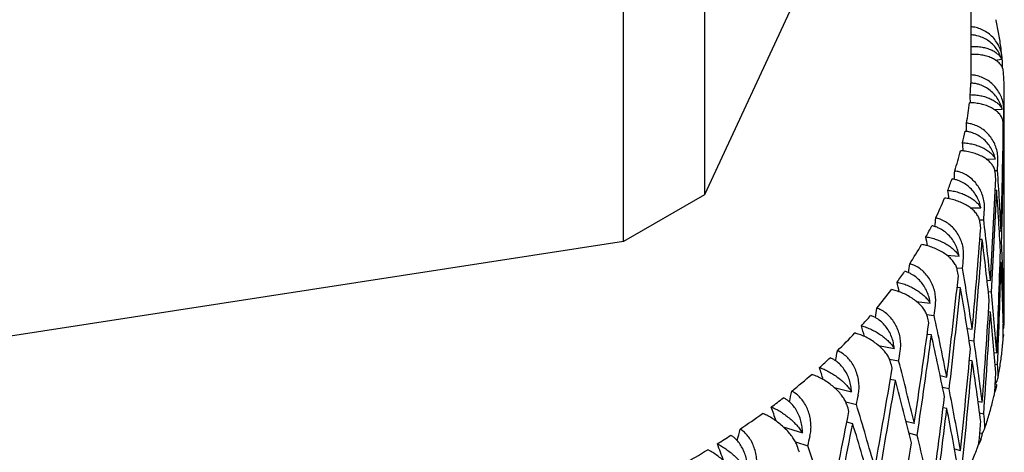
# Model space of a CAD drawing. Header units: millimetres. Extents: x 8 to 552, y 12 to 759.
# Tile 28 of 55: x 506 to 521, y 42 to 48. Entities that reach past the tile are written whole.
import ezdxf

# ---------------------------------------------------------------- set-up
doc = ezdxf.new("R2010")
doc.units = ezdxf.units.MM

msp = doc.modelspace()

# ---------------------------------------------------------------- linework, layer by layer
at = {"color": 7, "linetype": 'Continuous', "lineweight": 30}
for p, q in [((519.835, 52.523), (516.617, 45.589)), ((516.617, 52.122), (516.617, 45.589)), ((515.392, 44.882), (515.392, 51.415)), ((520.652, 47.494), (520.652, 50.76)), ((521.017, 47.627), (521.112, 47.639)), ((521.152, 45.973), (521.152, 47.086)), ((521.005, 46.876), (521.122, 46.884)), ((521.129, 46.707), (521.145, 46.709)), ((521.144, 46.409), (521.134, 46.408)), ((520.878, 46.129), (521.017, 46.132)), ((521.009, 45.954), (521.05, 45.955)), ((516.617, 45.589), (515.392, 44.882)), ((521.037, 45.655), (521.015, 45.655)), ((520.637, 45.393), (520.799, 45.389)), ((520.776, 45.211), (520.841, 45.209)), ((521.078, 45.042), (521.103, 45.041)), ((521.152, 43.82), (521.152, 45.018)), ((515.392, 44.882), (503.382, 43.024)), ((520.819, 44.911), (520.782, 44.912)), ((521.112, 44.863), (521.088, 44.865)), ((520.284, 44.673), (520.47, 44.658)), ((521.103, 44.563), (521.089, 44.564)), ((520.431, 44.484), (520.52, 44.477)), ((520.891, 44.296), (520.942, 44.291)), ((520.492, 44.179), (520.438, 44.184)), ((520.959, 44.113), (520.91, 44.118)), ((519.821, 43.976), (520.032, 43.948)), ((521.128, 43.952), (521.142, 43.95)), ((520.942, 43.814), (520.913, 43.817)), ((519.976, 43.779), (520.09, 43.764)), ((521.134, 43.774), (521.145, 43.773)), ((520.59, 43.565), (520.668, 43.553)), ((520.053, 43.467), (519.986, 43.476)), ((520.694, 43.373), (520.619, 43.385)), ((521.13, 43.352), (521.133, 43.388)), ((521.14, 43.473), (521.134, 43.474)), ((521.14, 43.473), (521.134, 43.436)), ((519.251, 43.307), (519.488, 43.262)), ((520.998, 43.204), (521.037, 43.197)), ((519.416, 43.101), (519.554, 43.074)), ((520.668, 43.075), (520.624, 43.082)), ((521.013, 43.026), (521.05, 43.02)), ((519.508, 42.78), (519.428, 42.796)), ((520.181, 42.852), (520.283, 42.831)), ((518.578, 42.672), (518.842, 42.606)), ((520.318, 42.65), (520.218, 42.671)), ((521.035, 42.72), (521.015, 42.724)), ((521.027, 42.67), (521.031, 42.692)), ((518.753, 42.456), (518.916, 42.415)), ((520.754, 42.467), (520.819, 42.452)), ((520.283, 42.353), (520.226, 42.365)), ((519.663, 42.165), (519.791, 42.131)), ((520.778, 42.288), (520.841, 42.274)), ((517.806, 42.079), (518.101, 41.985)), ((518.862, 42.123), (518.77, 42.147)), ((519.835, 41.948), (519.709, 41.982)), ((520.817, 41.975), (520.783, 41.983)), ((520.789, 41.869), (520.796, 41.886)), ((520.797, 41.89), (520.806, 41.915)), ((517.992, 41.85), (518.18, 41.79)), ((520.399, 41.747), (520.489, 41.721))]:
    msp.add_line(p, q, dxfattribs=at)
for centre, radius, start, end in [((515.819, 47.494), 4.833, 358.9004, 360), ((515.8, 47.495), 4.852, 355.3636, 357.4405), ((515.726, 47.503), 4.926, 350.2958, 353.909), ((515.6, 47.525), 5.054, 346.8495, 348.8704), ((515.42, 47.571), 5.24, 341.9718, 345.4391), ((515.191, 47.647), 5.481, 338.7034, 340.618), ((514.914, 47.761), 5.78, 334.1236, 337.3713), ((514.596, 47.918), 6.136, 331.0898, 332.8657), ((514.237, 48.124), 6.549, 326.8691, 329.8573), ((513.844, 48.383), 7.02, 324.0946, 325.7181), ((513.421, 48.699), 7.547, 320.2511, 322.9697), ((516.151, 43.82), 5.001, 357.6948, 359.9998), ((512.975, 49.074), 8.13, 317.735, 319.2071), ((512.51, 49.508), 8.767, 314.2555, 316.7158), ((512.032, 50.002), 9.454, 311.9804, 313.3116), ((511.547, 50.555), 10.19, 308.8334, 311.0589), ((511.061, 51.164), 10.969, 306.7733, 307.9789), ((510.577, 51.825), 11.788, 303.9189, 305.9384), ((510.104, 52.534), 12.64, 302.0452, 303.1421), ((509.645, 53.284), 13.52, 299.4421, 301.2852)]:
    msp.add_arc(centre, radius, start, end, dxfattribs=at)
for centre, major_axis, ratio, start_param, end_param in [((506.152, 45.018), (0, 42.311), 0.35452, 4.771121, 4.773872), ((506.152, 45.018), (1.15, 40.873), 0.353641, 4.777648, 4.780673), ((506.152, 45.973), (0, 24.159), 0.60019, 4.754045, 4.759163), ((506.152, 45.018), (1.189, 42.282), 0.353641, 4.762322, 4.765968), ((506.152, 45.018), (2.29, 40.791), 0.351008, 4.769571, 4.772645), ((506.152, 45.496), (0, 24.992), 0.60019, 4.756022, 4.759662), ((506.152, 45.973), (0, 24.992), 0.60019, 4.705294, 4.741819), ((506.152, 45.496), (1.189, 42.282), 0.353641, 4.71158, 4.748119), ((506.152, 45.973), (-2.613, 24.153), 0.590517, 4.660014, 4.665204), ((506.152, 45.018), (1.189, 42.282), 0.353641, 4.718675, 4.755218), ((506.152, 45.496), (0, 24.992), 0.60019, 4.712389, 4.748918), ((506.152, 45.018), (2.369, 42.198), 0.351008, 4.754294, 4.757941), ((506.152, 45.018), (3.413, 40.656), 0.346634, 4.761232, 4.764375), ((506.152, 45.496), (-2.704, 24.985), 0.590517, 4.662064, 4.665703), ((506.152, 45.973), (-2.704, 24.985), 0.590517, 4.611336, 4.647861), ((506.152, 45.496), (2.369, 42.198), 0.351008, 4.703553, 4.740091), ((506.152, 45.973), (-4.967, 24.168), 0.563665, 4.57873, 4.584048), ((506.152, 45.018), (2.369, 42.198), 0.351008, 4.710648, 4.747193), ((506.152, 45.496), (-2.704, 24.985), 0.590517, 4.618431, 4.654963), ((506.152, 45.496), (0, 42.311), 0.35452, 4.675857, 4.712389), ((506.152, 45.018), (3.531, 42.058), 0.346634, 4.746024, 4.74967), ((506.152, 45.018), (4.509, 40.468), 0.340542, 4.752517, 4.755751), ((506.152, 45.496), (-5.139, 25.001), 0.563665, 4.580908, 4.584547), ((506.152, 45.973), (-5.139, 25.001), 0.563665, 4.53018, 4.566704), ((506.152, 45.018), (0, 42.311), 0.35452, 4.682959, 4.718032), ((506.152, 45.496), (3.531, 42.058), 0.346634, 4.695282, 4.731821), ((506.152, 45.973), (-6.94, 24.268), 0.524594, 4.516265, 4.521849), ((506.152, 45.018), (3.531, 42.058), 0.346634, 4.702377, 4.738922), ((506.152, 45.496), (-5.139, 25.001), 0.563665, 4.537274, 4.573806), ((506.152, 45.973), (-2.704, 24.985), 0.590517, 4.567696, 4.604241), ((506.152, 45.496), (1.189, 42.282), 0.353641, 4.667954, 4.704486), ((506.152, 45.018), (5.572, 40.229), 0.33276, 4.743305, 4.746678), ((506.152, 45.018), (4.665, 41.863), 0.340542, 4.7374, 4.741047), ((506.152, 45.018), (1.189, 42.282), 0.353641, 4.675055, 4.71158), ((506.152, 45.496), (-2.704, 24.985), 0.590517, 4.574797, 4.611336), ((506.152, 45.496), (-7.18, 25.105), 0.524594, 4.518709, 4.522348), ((506.152, 45.973), (-7.18, 25.105), 0.524594, 4.467981, 4.504506), ((506.152, 45.973), (-8.542, 24.491), 0.47841, 4.472293, 4.478259), ((506.152, 45.496), (4.665, 41.863), 0.340542, 4.686659, 4.723197), ((506.152, 45.018), (4.665, 41.863), 0.340542, 4.693754, 4.730296), ((506.152, 45.496), (-7.18, 25.105), 0.524594, 4.475076, 4.511604), ((506.152, 45.973), (-5.139, 25.001), 0.563665, 4.48654, 4.523085), ((506.152, 45.496), (2.369, 42.198), 0.351008, 4.659926, 4.696458), ((506.152, 45.018), (6.594, 39.942), 0.323321, 4.733507, 4.737073), ((506.152, 45.018), (5.764, 41.616), 0.33276, 4.728327, 4.731973), ((506.152, 45.018), (2.369, 42.198), 0.351008, 4.667028, 4.703553), ((506.152, 45.496), (-5.139, 25.001), 0.563665, 4.493641, 4.53018), ((506.152, 45.496), (5.764, 41.616), 0.33276, 4.677585, 4.714124), ((506.152, 45.496), (-8.837, 25.335), 0.47841, 4.475118, 4.478757), ((506.152, 45.973), (-8.837, 25.335), 0.47841, 4.42439, 4.460915), ((506.152, 45.496), (0, 42.311), 0.35452, 4.662565, 4.668756), ((506.152, 45.973), (-2.704, 24.985), 0.590517, 4.554394, 4.560594), ((506.152, 45.973), (-9.836, 24.837), 0.428956, 4.443568, 4.450012), ((506.152, 45.018), (5.764, 41.616), 0.33276, 4.68468, 4.721223), ((506.152, 45.496), (-8.837, 25.335), 0.47841, 4.431485, 4.468013), ((506.152, 45.973), (-7.18, 25.105), 0.524594, 4.424341, 4.460886), ((506.152, 45.018), (7.569, 39.608), 0.312261, 4.72308, 4.726874), ((506.152, 45.018), (6.821, 41.319), 0.323321, 4.718722, 4.722369), ((506.152, 45.496), (3.531, 42.058), 0.346634, 4.651656, 4.688188), ((506.152, 45.496), (-10.175, 25.694), 0.428956, 4.446872, 4.450511), ((506.152, 45.973), (-10.175, 25.694), 0.428956, 4.396144, 4.432669), ((506.152, 45.018), (3.531, 42.058), 0.346634, 4.658757, 4.695282), ((506.152, 45.496), (-7.18, 25.105), 0.524594, 4.431442, 4.467981), ((506.152, 45.973), (-10.886, 25.291), 0.378708, 4.426307, 4.4335), ((506.152, 45.496), (6.821, 41.319), 0.323321, 4.66798, 4.704519), ((506.152, 45.496), (1.189, 42.282), 0.353641, 4.654661, 4.660852), ((506.152, 45.973), (-5.139, 25.001), 0.563665, 4.473238, 4.479438), ((506.152, 45.018), (6.821, 41.319), 0.323321, 4.675075, 4.711618), ((506.152, 45.496), (-10.175, 25.694), 0.428956, 4.403238, 4.439767), ((506.152, 45.018), (8.491, 39.23), 0.29962, 4.711933, 4.716036), ((506.152, 45.973), (-8.837, 25.335), 0.47841, 4.38075, 4.417295), ((506.152, 45.018), (7.83, 40.973), 0.312261, 4.708523, 4.712169), ((506.152, 45.496), (4.665, 41.863), 0.340542, 4.643032, 4.679564), ((506.152, 45.973), (-11.746, 25.83), 0.329124, 4.417538, 4.425716), ((506.152, 45.496), (7.83, 40.973), 0.312261, 4.657781, 4.69432), ((506.152, 45.496), (-11.262, 26.163), 0.378708, 4.43036, 4.433999), ((506.152, 45.973), (-11.262, 26.163), 0.378708, 4.379632, 4.416157), ((506.152, 45.018), (4.665, 41.863), 0.340542, 4.650134, 4.686659), ((506.152, 45.496), (-8.837, 25.335), 0.47841, 4.387851, 4.42439), ((506.152, 45.496), (2.369, 42.198), 0.351008, 4.646634, 4.652825), ((506.152, 45.973), (-7.18, 25.105), 0.524594, 4.411039, 4.417239), ((506.152, 45.018), (9.356, 38.81), 0.285431, 4.700018, 4.704534), ((506.152, 45.018), (8.491, 39.23), 0.29962, 4.702057, 4.702208), ((506.152, 45.018), (7.83, 40.973), 0.312261, 4.664876, 4.701419), ((506.152, 45.496), (-11.262, 26.163), 0.378708, 4.386727, 4.423255), ((506.152, 45.018), (8.784, 40.582), 0.29962, 4.697685, 4.701331), ((506.152, 45.973), (-10.175, 25.694), 0.428956, 4.352504, 4.389049), ((506.152, 45.973), (-12.453, 26.435), 0.281013, 4.41467, 4.424383), ((506.152, 45.496), (-12.151, 26.721), 0.329124, 4.422575, 4.426214), ((506.152, 45.973), (-12.151, 26.721), 0.329124, 4.371847, 4.408372), ((506.152, 45.496), (5.764, 41.616), 0.33276, 4.633959, 4.670491)]:
    msp.add_ellipse(centre, major_axis=major_axis, ratio=ratio, start_param=start_param, end_param=end_param, dxfattribs=at)
for points, knots in [([(521.123, 47.618), (521.121, 47.648), (521.117, 47.709), (521.09, 47.797), (521.05, 47.881), (520.995, 47.956), (520.928, 48.02), (520.852, 48.071), (520.769, 48.107), (520.702, 48.125), (520.662, 48.128), (520.652, 48.128)], [0, 0, 0, 0, 0.120845, 0.245177, 0.366028, 0.490491, 0.609239, 0.731796, 0.84444, 0.960783, 1, 1, 1, 1]), ([(521.119, 47.663), (521.114, 47.71), (521.102, 47.828), (521.071, 48.016), (521.045, 48.16), (521.027, 48.233), (521.027, 48.237)], [0, 0, 0, 0, 0.24658, 0.613052, 0.98079, 1, 1, 1, 1]), ([(521.112, 47.639), (521.102, 47.667), (521.082, 47.723), (521.034, 47.8), (520.974, 47.869), (520.903, 47.926), (520.824, 47.969), (520.749, 47.994), (520.691, 48.005), (520.662, 48.006), (520.652, 48.007)], [0, 0, 0, 0, 0.143557, 0.291176, 0.434772, 0.582854, 0.72081, 0.863286, 0.952533, 1, 1, 1, 1]), ([(520.652, 47.833), (520.674, 47.833), (520.724, 47.834), (520.798, 47.826), (520.872, 47.811), (520.939, 47.788), (520.999, 47.759), (521.048, 47.724), (521.088, 47.683), (521.104, 47.654), (521.112, 47.639)], [0, 0, 0, 0, 0.104966, 0.232073, 0.355446, 0.482184, 0.609755, 0.740643, 0.868796, 1, 1, 1, 1]), ([(521.138, 47.449), (521.137, 47.461), (521.135, 47.491), (521.113, 47.536), (521.076, 47.584), (521.024, 47.625), (520.96, 47.66), (520.887, 47.686), (520.806, 47.704), (520.727, 47.712), (520.675, 47.711), (520.652, 47.71)], [0, 0, 0, 0, 0.081704, 0.204742, 0.324347, 0.447549, 0.564696, 0.685615, 0.796554, 0.911124, 1, 1, 1, 1]), ([(521.147, 46.863), (521.145, 46.893), (521.143, 46.954), (521.119, 47.044), (521.081, 47.129), (521.029, 47.207), (520.964, 47.275), (520.891, 47.329), (520.809, 47.369), (520.729, 47.394), (520.675, 47.399), (520.651, 47.401)], [0, 0, 0, 0, 0.114606, 0.23252, 0.347132, 0.465168, 0.577786, 0.694016, 0.800844, 0.911181, 1, 1, 1, 1]), ([(521.151, 47.085), (521.151, 47.115), (521.151, 47.215), (521.147, 47.336), (521.14, 47.427), (521.138, 47.449)], [0, 0, 0, 0, 0.246761, 0.823538, 1, 1, 1, 1]), ([(521.122, 46.884), (521.113, 46.913), (521.094, 46.97), (521.049, 47.05), (520.991, 47.122), (520.922, 47.182), (520.844, 47.229), (520.771, 47.258), (520.704, 47.273), (520.666, 47.277), (520.647, 47.278)], [0, 0, 0, 0, 0.137628, 0.279151, 0.416817, 0.558784, 0.691042, 0.827634, 0.913195, 1, 1, 1, 1]), ([(520.636, 47.103), (520.663, 47.102), (520.717, 47.1), (520.796, 47.088), (520.871, 47.069), (520.939, 47.043), (521.001, 47.01), (521.053, 46.973), (521.095, 46.93), (521.112, 46.9), (521.122, 46.884)], [0, 0, 0, 0, 0.121172, 0.245978, 0.367117, 0.49156, 0.616821, 0.745339, 0.871171, 1, 1, 1, 1]), ([(521.135, 46.677), (521.133, 46.694), (521.129, 46.73), (521.103, 46.782), (521.063, 46.832), (521.009, 46.876), (520.942, 46.914), (520.867, 46.944), (520.785, 46.965), (520.704, 46.978), (520.649, 46.979), (520.624, 46.98)], [0, 0, 0, 0, 0.114542, 0.23238, 0.34693, 0.464926, 0.577123, 0.692931, 0.799182, 0.908911, 1, 1, 1, 1]), ([(521.056, 46.109), (521.056, 46.139), (521.055, 46.201), (521.034, 46.291), (520.999, 46.379), (520.95, 46.459), (520.888, 46.53), (520.817, 46.588), (520.737, 46.632), (520.659, 46.661), (520.605, 46.669), (520.582, 46.672)], [0, 0, 0, 0, 0.114606, 0.23252, 0.347132, 0.465168, 0.577786, 0.694016, 0.800844, 0.911181, 1, 1, 1, 1]), ([(521.017, 46.132), (521.009, 46.161), (520.992, 46.22), (520.95, 46.301), (520.895, 46.376), (520.829, 46.439), (520.753, 46.491), (520.681, 46.523), (520.615, 46.542), (520.578, 46.547), (520.559, 46.55)], [0, 0, 0, 0, 0.1376282, 0.2791513, 0.4168174, 0.5587839, 0.6910424, 0.8276344, 0.9131954, 1, 1, 1, 1]), ([(520.522, 46.375), (520.548, 46.373), (520.603, 46.369), (520.682, 46.353), (520.757, 46.33), (520.827, 46.3), (520.89, 46.265), (520.944, 46.224), (520.988, 46.18), (521.007, 46.148), (521.017, 46.132)], [0, 0, 0, 0, 0.1211723, 0.2459781, 0.3671171, 0.4915599, 0.6168215, 0.7453387, 0.8711714, 1, 1, 1, 1]), ([(521.016, 45.924), (521.013, 45.942), (521.007, 45.978), (520.979, 46.032), (520.936, 46.083), (520.88, 46.13), (520.812, 46.172), (520.736, 46.205), (520.652, 46.231), (520.571, 46.248), (520.516, 46.252), (520.491, 46.254)], [0, 0, 0, 0, 0.114542, 0.23238, 0.34693, 0.464926, 0.577123, 0.692931, 0.799182, 0.908911, 1, 1, 1, 1]), ([(520.852, 45.363), (520.852, 45.393), (520.854, 45.454), (520.836, 45.546), (520.805, 45.635), (520.759, 45.717), (520.7, 45.792), (520.632, 45.853), (520.555, 45.902), (520.478, 45.934), (520.426, 45.945), (520.403, 45.949)], [0, 0, 0, 0, 0.114606, 0.23252, 0.347132, 0.465168, 0.577786, 0.694016, 0.800844, 0.911181, 1, 1, 1, 1]), ([(520.799, 45.389), (520.792, 45.418), (520.778, 45.477), (520.739, 45.56), (520.687, 45.638), (520.624, 45.705), (520.551, 45.76), (520.481, 45.796), (520.417, 45.818), (520.38, 45.825), (520.362, 45.828)], [0, 0, 0, 0, 0.137628, 0.279151, 0.416817, 0.558784, 0.691042, 0.827634, 0.913195, 1, 1, 1, 1]), ([(520.298, 45.657), (520.324, 45.653), (520.378, 45.646), (520.457, 45.626), (520.533, 45.599), (520.603, 45.566), (520.667, 45.527), (520.722, 45.484), (520.768, 45.437), (520.789, 45.405), (520.799, 45.389)], [0, 0, 0, 0, 0.121172, 0.245978, 0.367117, 0.49156, 0.616821, 0.745339, 0.871171, 1, 1, 1, 1]), ([(520.784, 45.181), (520.78, 45.199), (520.773, 45.235), (520.742, 45.29), (520.697, 45.344), (520.639, 45.394), (520.57, 45.439), (520.493, 45.476), (520.409, 45.506), (520.328, 45.527), (520.274, 45.534), (520.25, 45.537)], [0, 0, 0, 0, 0.114542, 0.23238, 0.34693, 0.464926, 0.577123, 0.692931, 0.799182, 0.908911, 1, 1, 1, 1]), ([(520.536, 44.63), (520.537, 44.66), (520.54, 44.721), (520.526, 44.814), (520.498, 44.904), (520.456, 44.989), (520.401, 45.066), (520.336, 45.131), (520.262, 45.183), (520.188, 45.219), (520.138, 45.232), (520.115, 45.238)], [0, 0, 0, 0, 0.1146065, 0.2325198, 0.3471316, 0.4651683, 0.577786, 0.6940158, 0.8008443, 0.911181, 1, 1, 1, 1]), ([(520.47, 44.658), (520.464, 44.688), (520.452, 44.748), (520.416, 44.833), (520.368, 44.913), (520.308, 44.983), (520.239, 45.042), (520.172, 45.081), (520.11, 45.107), (520.074, 45.115), (520.056, 45.12)], [0, 0, 0, 0, 0.137628, 0.279151, 0.416817, 0.558784, 0.691042, 0.827634, 0.913195, 1, 1, 1, 1]), ([(520.441, 44.452), (520.436, 44.47), (520.427, 44.507), (520.394, 44.564), (520.347, 44.62), (520.288, 44.672), (520.218, 44.721), (520.141, 44.762), (520.058, 44.796), (519.978, 44.821), (519.925, 44.831), (519.9, 44.835)], [0, 0, 0, 0, 0.114542, 0.23238, 0.34693, 0.464926, 0.577123, 0.692931, 0.799182, 0.908911, 1, 1, 1, 1]), ([(519.967, 44.952), (519.993, 44.947), (520.046, 44.937), (520.124, 44.913), (520.199, 44.883), (520.269, 44.846), (520.334, 44.804), (520.39, 44.758), (520.437, 44.709), (520.459, 44.675), (520.47, 44.658)], [0, 0, 0, 0, 0.121172, 0.245978, 0.367117, 0.49156, 0.616821, 0.745339, 0.871171, 1, 1, 1, 1]), ([(520.11, 43.915), (520.113, 43.945), (520.118, 44.006), (520.107, 44.099), (520.083, 44.191), (520.045, 44.278), (519.993, 44.358), (519.932, 44.426), (519.863, 44.482), (519.792, 44.522), (519.743, 44.537), (519.721, 44.544)], [0, 0, 0, 0, 0.1146065, 0.2325198, 0.3471316, 0.4651683, 0.577786, 0.6940158, 0.8008443, 0.911181, 1, 1, 1, 1]), ([(520.032, 43.948), (520.027, 43.978), (520.017, 44.038), (519.985, 44.125), (519.941, 44.207), (519.885, 44.28), (519.82, 44.342), (519.756, 44.385), (519.696, 44.413), (519.662, 44.424), (519.645, 44.429)], [0, 0, 0, 0, 0.137628, 0.279151, 0.416817, 0.558784, 0.691042, 0.827634, 0.913195, 1, 1, 1, 1]), ([(519.53, 44.266), (519.556, 44.26), (519.607, 44.248), (519.684, 44.22), (519.758, 44.186), (519.828, 44.146), (519.892, 44.1), (519.949, 44.051), (519.997, 44), (520.02, 43.965), (520.032, 43.948)], [0, 0, 0, 0, 0.121172, 0.245978, 0.367117, 0.49156, 0.616821, 0.745339, 0.871171, 1, 1, 1, 1]), ([(519.989, 43.743), (519.983, 43.761), (519.972, 43.799), (519.937, 43.857), (519.889, 43.916), (519.829, 43.971), (519.759, 44.023), (519.683, 44.069), (519.601, 44.107), (519.522, 44.135), (519.47, 44.148), (519.447, 44.153)], [0, 0, 0, 0, 0.114542, 0.23238, 0.34693, 0.464926, 0.577123, 0.692931, 0.799182, 0.908911, 1, 1, 1, 1]), ([(519.578, 43.225), (519.582, 43.255), (519.589, 43.316), (519.581, 43.409), (519.561, 43.502), (519.527, 43.591), (519.48, 43.673), (519.424, 43.744), (519.358, 43.803), (519.292, 43.847), (519.245, 43.865), (519.224, 43.873)], [0, 0, 0, 0, 0.114606, 0.23252, 0.347132, 0.465168, 0.577786, 0.694016, 0.800844, 0.911181, 1, 1, 1, 1]), ([(519.488, 43.262), (519.484, 43.292), (519.477, 43.353), (519.449, 43.441), (519.409, 43.526), (519.358, 43.601), (519.296, 43.666), (519.236, 43.712), (519.18, 43.744), (519.147, 43.756), (519.131, 43.762)], [0, 0, 0, 0, 0.1376282, 0.2791513, 0.4168174, 0.5587839, 0.6910424, 0.8276344, 0.9131954, 1, 1, 1, 1]), ([(521.146, 43.609), (521.148, 43.639), (521.15, 43.669), (521.15, 43.7), (521.15, 43.7)], [0, 0, 0, 0, 0.990717, 1, 1, 1, 1]), ([(519.431, 43.059), (519.425, 43.078), (519.412, 43.116), (519.376, 43.177), (519.327, 43.237), (519.267, 43.296), (519.197, 43.352), (519.121, 43.401), (519.041, 43.443), (518.964, 43.476), (518.914, 43.49), (518.892, 43.497)], [0, 0, 0, 0, 0.114542, 0.23238, 0.34693, 0.464926, 0.577123, 0.692931, 0.799182, 0.908911, 1, 1, 1, 1]), ([(518.992, 43.606), (519.017, 43.598), (519.066, 43.583), (519.141, 43.552), (519.214, 43.513), (519.282, 43.47), (519.346, 43.421), (519.403, 43.37), (519.452, 43.316), (519.476, 43.28), (519.488, 43.262)], [0, 0, 0, 0, 0.121172, 0.245978, 0.367117, 0.49156, 0.616821, 0.745339, 0.871171, 1, 1, 1, 1]), ([(521.136, 43.554), (521.139, 43.562), (521.146, 43.583), (521.147, 43.606), (521.148, 43.619)], [0, 0, 0, 0, 0.411817, 1, 1, 1, 1]), ([(521.059, 42.83), (521.061, 42.842), (521.078, 42.924), (521.1, 43.075), (521.121, 43.236), (521.128, 43.329), (521.13, 43.352)], [0, 0, 0, 0, 0.074581, 0.470957, 0.867789, 1, 1, 1, 1]), ([(518.944, 42.564), (518.949, 42.594), (518.957, 42.654), (518.954, 42.748), (518.937, 42.842), (518.908, 42.932), (518.866, 43.017), (518.815, 43.09), (518.754, 43.153), (518.691, 43.199), (518.647, 43.22), (518.628, 43.229)], [0, 0, 0, 0, 0.114606, 0.23252, 0.347132, 0.465168, 0.577786, 0.694016, 0.800844, 0.911181, 1, 1, 1, 1]), ([(518.842, 42.606), (518.84, 42.636), (518.835, 42.697), (518.811, 42.787), (518.776, 42.873), (518.73, 42.951), (518.673, 43.019), (518.617, 43.068), (518.564, 43.102), (518.533, 43.116), (518.518, 43.123)], [0, 0, 0, 0, 0.137628, 0.279151, 0.416817, 0.558784, 0.691042, 0.827634, 0.913195, 1, 1, 1, 1]), ([(518.356, 42.974), (518.38, 42.966), (518.427, 42.949), (518.499, 42.913), (518.57, 42.871), (518.637, 42.824), (518.7, 42.772), (518.756, 42.718), (518.805, 42.662), (518.83, 42.625), (518.842, 42.606)], [0, 0, 0, 0, 0.121172, 0.245978, 0.367117, 0.49156, 0.616821, 0.745339, 0.871171, 1, 1, 1, 1]), ([(518.773, 42.407), (518.766, 42.426), (518.752, 42.465), (518.714, 42.527), (518.664, 42.59), (518.604, 42.652), (518.535, 42.711), (518.461, 42.764), (518.383, 42.81), (518.309, 42.846), (518.261, 42.863), (518.24, 42.871)], [0, 0, 0, 0, 0.114542, 0.23238, 0.34693, 0.464926, 0.577123, 0.692931, 0.799182, 0.908911, 1, 1, 1, 1]), ([(521.016, 42.735), (521.018, 42.737), (521.035, 42.754), (521.049, 42.785), (521.06, 42.826), (521.06, 42.852), (521.06, 42.865)], [0, 0, 0, 0, 0.078574, 0.449761, 0.722886, 1, 1, 1, 1]), ([(518.213, 41.938), (518.218, 41.967), (518.229, 42.027), (518.229, 42.121), (518.216, 42.216), (518.192, 42.307), (518.155, 42.394), (518.109, 42.47), (518.053, 42.535), (517.996, 42.585), (517.955, 42.607), (517.936, 42.617)], [0, 0, 0, 0, 0.114606, 0.23252, 0.347132, 0.465168, 0.577786, 0.694016, 0.800844, 0.911181, 1, 1, 1, 1]), ([(520.996, 42.538), (520.998, 42.548), (521.007, 42.58), (521.009, 42.614), (521.011, 42.636)], [0, 0, 0, 0, 0.3246508, 1, 1, 1, 1]), ([(521.035, 42.72), (521.031, 42.69), (521.026, 42.652), (521.011, 42.616), (521.008, 42.607)], [0, 0, 0, 0, 0.768316, 1, 1, 1, 1]), ([(518.101, 41.985), (518.099, 42.015), (518.097, 42.076), (518.078, 42.167), (518.047, 42.255), (518.006, 42.335), (517.955, 42.406), (517.903, 42.458), (517.854, 42.494), (517.825, 42.51), (517.811, 42.518)], [0, 0, 0, 0, 0.137628, 0.279151, 0.416817, 0.558784, 0.691042, 0.827634, 0.913195, 1, 1, 1, 1]), ([(520.851, 42.041), (520.853, 42.044), (520.878, 42.115), (520.92, 42.254), (520.967, 42.416), (520.989, 42.511), (520.996, 42.538)], [0, 0, 0, 0, 0.0216396, 0.430565, 0.8395675, 1, 1, 1, 1]), ([(517.627, 42.378), (517.65, 42.368), (517.695, 42.348), (517.764, 42.309), (517.832, 42.264), (517.897, 42.213), (517.958, 42.159), (518.014, 42.101), (518.063, 42.042), (518.088, 42.004), (518.101, 41.985)], [0, 0, 0, 0, 0.121172, 0.245978, 0.367117, 0.49156, 0.616821, 0.745339, 0.871171, 1, 1, 1, 1]), ([(518.019, 41.789), (518.011, 41.809), (517.995, 41.849), (517.956, 41.912), (517.906, 41.978), (517.847, 42.043), (517.779, 42.106), (517.707, 42.162), (517.633, 42.212), (517.562, 42.252), (517.516, 42.272), (517.496, 42.281)], [0, 0, 0, 0, 0.1145416, 0.23238, 0.3469304, 0.4649256, 0.5771225, 0.6929312, 0.7991817, 0.9089106, 1, 1, 1, 1]), ([(517.39, 41.351), (517.396, 41.38), (517.408, 41.439), (517.411, 41.533), (517.404, 41.628), (517.384, 41.72), (517.353, 41.809), (517.312, 41.887), (517.262, 41.955), (517.21, 42.008), (517.172, 42.032), (517.155, 42.043)], [0, 0, 0, 0, 0.114606, 0.23252, 0.347132, 0.465168, 0.577786, 0.694016, 0.800844, 0.911181, 1, 1, 1, 1]), ([(520.81, 41.976), (520.817, 41.983), (520.837, 42.004), (520.853, 42.039), (520.862, 42.08), (520.86, 42.105), (520.859, 42.118)], [0, 0, 0, 0, 0.187209, 0.514633, 0.755557, 1, 1, 1, 1]), ([(517.268, 41.403), (517.268, 41.434), (517.268, 41.495), (517.253, 41.587), (517.228, 41.676), (517.192, 41.758), (517.146, 41.832), (517.1, 41.885), (517.055, 41.925), (517.029, 41.941), (517.015, 41.95)], [0, 0, 0, 0, 0.137628, 0.279151, 0.416817, 0.558784, 0.691042, 0.827634, 0.913195, 1, 1, 1, 1]), ([(520.738, 41.74), (520.742, 41.748), (520.755, 41.775), (520.767, 41.827), (520.773, 41.871), (520.776, 41.893)], [0, 0, 0, 0, 0.1591907, 0.576413, 1, 1, 1, 1]), ([(520.817, 41.975), (520.811, 41.946), (520.799, 41.887), (520.777, 41.83), (520.76, 41.804), (520.76, 41.803)], [0, 0, 0, 0, 0.486542, 0.986996, 1, 1, 1, 1]), ([(520.806, 41.915), (520.807, 41.917), (520.817, 41.936), (520.817, 41.957), (520.817, 41.975)], [0, 0, 0, 0, 0.1166367, 1, 1, 1, 1]), ([(517.174, 41.212), (517.165, 41.232), (517.148, 41.273), (517.108, 41.339), (517.059, 41.407), (517, 41.475), (516.935, 41.541), (516.866, 41.601), (516.794, 41.655), (516.727, 41.698), (516.685, 41.72), (516.666, 41.73)], [0, 0, 0, 0, 0.114542, 0.23238, 0.34693, 0.464926, 0.577123, 0.692931, 0.799182, 0.908911, 1, 1, 1, 1]), ([(516.811, 41.82), (516.832, 41.809), (516.874, 41.787), (516.94, 41.744), (517.004, 41.696), (517.067, 41.642), (517.127, 41.584), (517.181, 41.524), (517.229, 41.463), (517.255, 41.423), (517.268, 41.403)], [0, 0, 0, 0, 0.121172, 0.245978, 0.367117, 0.49156, 0.616821, 0.745339, 0.871171, 1, 1, 1, 1]), ([(520.532, 41.28), (520.56, 41.337), (520.62, 41.459), (520.689, 41.613), (520.727, 41.71), (520.739, 41.74)], [0, 0, 0, 0, 0.374873, 0.805637, 1, 1, 1, 1])]:
    msp.add_open_spline(points, degree=3, knots=knots, dxfattribs=at)

doc.saveas('drawing.dxf')
